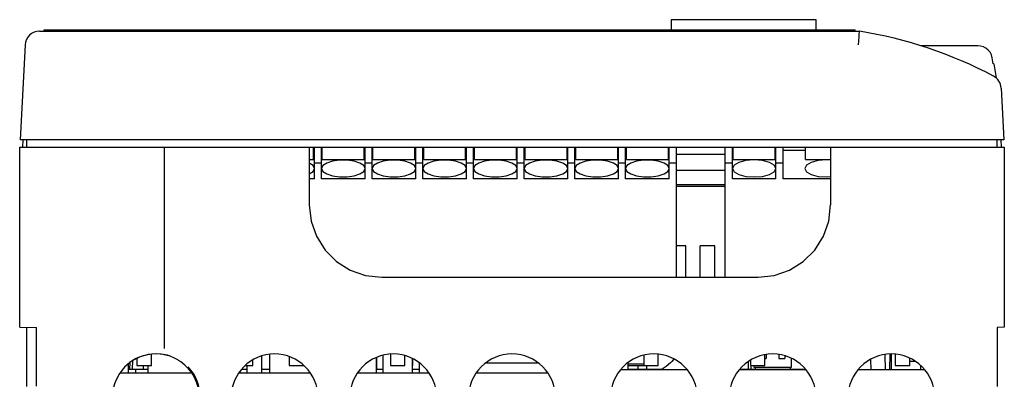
# Model space of a CAD drawing. Extents: x 41 to 410, y 12 to 287.
# Tile 5 of 19: x 69 to 110, y 116 to 131. Entities that reach past the tile are written whole.
import ezdxf

# ---------------------------------------------------------------- set-up
doc = ezdxf.new("R2010")
doc.units = 0
doc.header["$LTSCALE"] = 23.1
doc.layers.get('0').update_dxf_attribs({"linetype": 'CONTINUOUS'})

msp = doc.modelspace()

# ---------------------------------------------------------------- linework, layer by layer
at = {"color": 7, "linetype": 'CONTINUOUS'}
for p, q in [((95.792, 131.118), (95.792, 130.698)), ((101.792, 131.118), (95.792, 131.118)), ((101.792, 130.698), (101.792, 131.118)), ((69.613, 130.638), (103.592, 130.638)), ((69.812, 130.638), (69.812, 130.698)), ((69.812, 130.698), (103.412, 130.698)), ((103.412, 130.638), (103.412, 130.698)), ((69.014, 130.069), (68.808, 126.138)), ((108.49, 130.038), (106.128, 130.038)), ((109.137, 129.288), (109.091, 129.542)), ((109.16, 129.288), (109.137, 129.288)), ((109.16, 129.288), (109.261, 128.714)), ((109.464, 128.283), (109.576, 126.138)), ((109.576, 126.138), (68.808, 126.138)), ((68.918, 126.132), (68.902, 125.832)), ((69.092, 125.838), (69.087, 126.138)), ((109.292, 125.838), (109.297, 126.138)), ((109.482, 125.832), (109.467, 126.132)), ((68.792, 118.364), (68.792, 125.838)), ((68.792, 125.838), (109.592, 125.838)), ((74.792, 117.491), (74.792, 125.838)), ((80.792, 125.838), (80.792, 123.438)), ((80.972, 125.818), (80.792, 125.818)), ((80.972, 125.321), (80.972, 125.838)), ((81.002, 125.709), (80.972, 125.709)), ((81.002, 124.526), (81.002, 125.838)), ((81.302, 124.526), (81.302, 125.838)), ((81.332, 125.709), (81.302, 125.709)), ((81.332, 125.321), (81.332, 125.838)), ((83.072, 125.818), (81.332, 125.818)), ((83.072, 125.321), (83.072, 125.838)), ((83.102, 125.709), (83.072, 125.709)), ((83.102, 124.526), (83.102, 125.838)), ((83.402, 124.526), (83.402, 125.838)), ((83.432, 125.709), (83.402, 125.709)), ((83.432, 125.321), (83.432, 125.838)), ((85.172, 125.818), (83.432, 125.818)), ((85.172, 125.321), (85.172, 125.838)), ((85.202, 125.709), (85.172, 125.709)), ((85.202, 124.526), (85.202, 125.838)), ((85.502, 124.526), (85.502, 125.838)), ((85.532, 125.709), (85.502, 125.709)), ((85.532, 125.321), (85.532, 125.838)), ((87.272, 125.818), (85.532, 125.818)), ((87.272, 125.321), (87.272, 125.838)), ((87.302, 125.709), (87.272, 125.709)), ((87.302, 124.526), (87.302, 125.838)), ((87.602, 124.526), (87.602, 125.838)), ((87.632, 125.709), (87.602, 125.709)), ((87.632, 125.321), (87.632, 125.838)), ((89.372, 125.818), (87.632, 125.818)), ((89.372, 125.321), (89.372, 125.838)), ((89.402, 125.709), (89.372, 125.709)), ((89.402, 124.526), (89.402, 125.838)), ((89.702, 124.526), (89.702, 125.838)), ((89.732, 125.709), (89.702, 125.709)), ((89.732, 125.321), (89.732, 125.838)), ((91.472, 125.818), (89.732, 125.818)), ((91.472, 125.321), (91.472, 125.838)), ((91.502, 125.709), (91.472, 125.709)), ((91.502, 124.526), (91.502, 125.838)), ((91.802, 124.526), (91.802, 125.838)), ((91.832, 125.709), (91.802, 125.709)), ((91.832, 125.321), (91.832, 125.838)), ((93.572, 125.818), (91.832, 125.818)), ((93.572, 125.321), (93.572, 125.838)), ((93.602, 125.709), (93.572, 125.709)), ((93.602, 124.526), (93.602, 125.838)), ((93.902, 124.526), (93.902, 125.838)), ((93.932, 125.709), (93.902, 125.709)), ((93.932, 125.321), (93.932, 125.838)), ((95.672, 125.818), (93.932, 125.818)), ((95.672, 125.321), (95.672, 125.838)), ((95.702, 125.709), (95.672, 125.709)), ((95.702, 124.526), (95.702, 125.838)), ((96.002, 120.438), (96.002, 125.838)), ((98.024, 120.438), (98.024, 125.838)), ((98.324, 124.526), (98.324, 125.838)), ((98.354, 125.709), (98.324, 125.709)), ((98.354, 125.321), (98.354, 125.838)), ((100.094, 125.818), (98.354, 125.818)), ((100.094, 125.321), (100.094, 125.838)), ((100.124, 125.709), (100.094, 125.709)), ((100.124, 124.526), (100.124, 125.838)), ((100.424, 124.526), (100.424, 125.838)), ((100.424, 125.709), (101.354, 125.709)), ((101.354, 125.321), (101.354, 125.838)), ((102.392, 125.818), (101.354, 125.818)), ((102.392, 125.838), (102.392, 123.438)), ((109.592, 125.838), (109.592, 118.364)), ((80.792, 125.321), (80.972, 125.321)), ((81.332, 125.321), (83.072, 125.321)), ((83.432, 125.321), (85.172, 125.321)), ((85.532, 125.321), (87.272, 125.321)), ((87.632, 125.321), (89.372, 125.321)), ((89.732, 125.321), (91.472, 125.321)), ((91.832, 125.321), (93.572, 125.321)), ((93.932, 125.321), (95.672, 125.321)), ((96.002, 125.538), (98.024, 125.538)), ((98.354, 125.321), (100.094, 125.321)), ((101.354, 125.321), (102.392, 125.321)), ((80.948, 125.069), (80.792, 125.175)), ((81.002, 124.949), (80.948, 125.069)), ((81.002, 125.178), (81.302, 125.178)), ((81.356, 125.069), (81.302, 124.949)), ((81.513, 125.175), (81.356, 125.069)), ((83.102, 124.949), (83.048, 125.069)), ((83.102, 125.178), (83.402, 125.178)), ((83.456, 125.069), (83.402, 124.949)), ((83.613, 125.175), (83.456, 125.069)), ((85.202, 124.949), (85.148, 125.069)), ((85.202, 125.178), (85.502, 125.178)), ((85.556, 125.069), (85.502, 124.949)), ((85.713, 125.175), (85.556, 125.069)), ((87.302, 124.949), (87.248, 125.069)), ((87.302, 125.178), (87.602, 125.178)), ((87.656, 125.069), (87.602, 124.949)), ((87.813, 125.175), (87.656, 125.069)), ((89.402, 124.949), (89.348, 125.069)), ((89.402, 125.178), (89.702, 125.178)), ((89.756, 125.069), (89.702, 124.949)), ((89.913, 125.175), (89.756, 125.069)), ((91.502, 124.949), (91.448, 125.069)), ((91.502, 125.178), (91.802, 125.178)), ((91.856, 125.069), (91.802, 124.949)), ((92.013, 125.175), (91.856, 125.069)), ((93.602, 124.949), (93.548, 125.069)), ((93.602, 125.178), (93.902, 125.178)), ((93.956, 125.069), (93.902, 124.949)), ((94.113, 125.175), (93.956, 125.069)), ((95.702, 124.949), (95.648, 125.069)), ((95.702, 125.178), (96.002, 125.178)), ((96.002, 124.878), (98.024, 124.878)), ((98.024, 125.178), (98.324, 125.178)), ((98.393, 125.084), (98.324, 124.949)), ((100.124, 124.949), (100.056, 125.084)), ((100.124, 125.178), (100.424, 125.178)), ((81.002, 124.526), (80.792, 124.526)), ((83.102, 124.526), (81.302, 124.526)), ((85.202, 124.526), (83.402, 124.526)), ((87.302, 124.526), (85.502, 124.526)), ((89.402, 124.526), (87.602, 124.526)), ((91.502, 124.526), (89.702, 124.526)), ((93.602, 124.526), (91.802, 124.526)), ((95.702, 124.526), (93.902, 124.526)), ((100.124, 124.526), (98.324, 124.526)), ((102.392, 124.526), (100.424, 124.526)), ((98.024, 124.278), (96.002, 124.278)), ((96.002, 124.218), (98.024, 124.218)), ((96.392, 121.743), (96.002, 121.743)), ((96.392, 120.438), (96.392, 121.743)), ((96.992, 120.438), (96.992, 121.743)), ((97.592, 121.743), (96.992, 121.743)), ((97.592, 120.438), (97.592, 121.743)), ((83.792, 120.438), (99.392, 120.438)), ((68.792, 118.364), (69.482, 118.352)), ((69.092, 115.917), (69.092, 118.359)), ((69.482, 115.924), (69.482, 118.352)), ((109.592, 118.364), (109.292, 118.359)), ((109.292, 118.359), (109.292, 115.917)), ((74.252, 116.778), (74.252, 117.245)), ((78.817, 117.168), (78.817, 116.478)), ((79.141, 117.23), (79.141, 116.478)), ((79.952, 117.141), (79.952, 116.778)), ((83.583, 117.104), (83.583, 116.628)), ((83.842, 117.202), (83.842, 116.478)), ((84.152, 117.242), (84.152, 116.778)), ((84.752, 116.778), (84.752, 117.191)), ((94.652, 117.203), (94.652, 116.778)), ((95.252, 116.778), (95.252, 117.234)), ((99.674, 116.778), (99.674, 117.216)), ((99.731, 117.224), (99.731, 117.078)), ((100.253, 117.224), (100.253, 117.078)), ((100.493, 117.182), (100.493, 117.078)), ((104.67, 116.598), (104.659, 117.225)), ((104.854, 116.598), (104.866, 117.252)), ((104.902, 117.257), (104.902, 116.598)), ((105.074, 117.237), (105.074, 116.778)), ((73.286, 116.846), (73.292, 116.478)), ((73.35, 116.898), (73.345, 116.627)), ((73.474, 116.983), (73.458, 116.973)), ((73.471, 116.628), (73.476, 116.983)), ((73.652, 117.091), (73.652, 116.778)), ((73.652, 116.778), (74.252, 116.778)), ((73.922, 116.628), (73.922, 116.778)), ((74.101, 116.778), (74.101, 116.478)), ((78.141, 116.778), (78.452, 116.778)), ((78.207, 116.778), (78.207, 116.478)), ((78.452, 116.778), (78.452, 117.017)), ((79.952, 116.778), (80.552, 116.778)), ((80.552, 116.778), (80.552, 116.787)), ((83.562, 117.095), (83.562, 116.478)), ((84.152, 116.778), (84.752, 116.778)), ((85.062, 117.063), (85.062, 116.478)), ((85.062, 116.778), (85.082, 116.778)), ((85.082, 116.778), (85.082, 117.054)), ((85.342, 116.886), (85.342, 116.478)), ((88.137, 116.898), (90.247, 116.898)), ((93.992, 116.879), (93.992, 116.598)), ((94.652, 116.838), (93.992, 116.838)), ((93.992, 116.778), (95.252, 116.778)), ((94.412, 116.778), (94.412, 116.628)), ((94.772, 116.778), (94.772, 116.628)), ((95.904, 117.045), (95.82, 116.948)), ((98.972, 116.925), (98.972, 116.628)), ((99.074, 117.003), (99.074, 116.778)), ((99.074, 116.778), (99.674, 116.778)), ((99.092, 116.778), (99.092, 116.628)), ((99.212, 116.778), (99.212, 116.718)), ((99.212, 116.718), (100.772, 116.718)), ((99.272, 116.718), (99.272, 116.628)), ((99.674, 117.078), (99.731, 117.078)), ((100.253, 117.078), (100.493, 117.078)), ((100.712, 116.718), (100.712, 116.628)), ((100.772, 116.718), (100.772, 117.067)), ((104.07, 116.598), (104.062, 117.038)), ((105.074, 116.778), (105.674, 116.778)), ((105.674, 116.778), (105.674, 117.074)), ((105.674, 116.958), (105.889, 116.958)), ((106.122, 116.779), (106.122, 116.598)), ((72.95, 116.478), (75.901, 116.478)), ((73.292, 116.628), (74.101, 116.628)), ((73.592, 116.628), (73.592, 116.478)), ((77.885, 116.478), (80.819, 116.478)), ((77.912, 116.513), (77.912, 116.478)), ((78, 116.628), (78.207, 116.628)), ((78.817, 116.628), (79.141, 116.628)), ((82.805, 116.478), (85.739, 116.478)), ((83.562, 116.628), (83.842, 116.628)), ((85.062, 116.628), (85.342, 116.628)), ((87.725, 116.478), (90.659, 116.478)), ((96.447, 116.598), (93.697, 116.598)), ((93.992, 116.628), (95.416, 116.628)), ((101.367, 116.598), (98.617, 116.598)), ((98.64, 116.628), (101.344, 116.628)), ((106.287, 116.598), (103.537, 116.598))]:
    msp.add_line(p, q, dxfattribs=at)
for points in [[(103.544, 130.069), (103.571, 130.406), (103.582, 130.531), (103.589, 130.611), (103.592, 130.638)], [(109.091, 129.542), (109.058, 129.658), (109.002, 129.765), (108.926, 129.859), (108.833, 129.935), (108.726, 129.992), (108.611, 130.026), (108.49, 130.038)], [(83.048, 125.069), (82.892, 125.175), (82.652, 125.254), (82.358, 125.296), (82.046, 125.296), (81.752, 125.254), (81.513, 125.175)], [(85.148, 125.069), (84.992, 125.175), (84.752, 125.254), (84.458, 125.296), (84.146, 125.296), (83.852, 125.254), (83.613, 125.175)], [(87.248, 125.069), (87.092, 125.175), (86.852, 125.254), (86.558, 125.296), (86.246, 125.296), (85.952, 125.254), (85.713, 125.175)], [(89.348, 125.069), (89.192, 125.175), (88.952, 125.254), (88.658, 125.296), (88.346, 125.296), (88.052, 125.254), (87.813, 125.175)], [(91.448, 125.069), (91.292, 125.175), (91.052, 125.254), (90.758, 125.296), (90.446, 125.296), (90.152, 125.254), (89.913, 125.175)], [(93.548, 125.069), (93.392, 125.175), (93.152, 125.254), (92.858, 125.296), (92.546, 125.296), (92.252, 125.254), (92.013, 125.175)], [(95.648, 125.069), (95.492, 125.175), (95.252, 125.254), (94.958, 125.296), (94.646, 125.296), (94.352, 125.254), (94.113, 125.175)], [(100.056, 125.084), (99.86, 125.198), (99.569, 125.274), (99.224, 125.301), (98.88, 125.274), (98.588, 125.198), (98.393, 125.084)], [(102.392, 125.288), (102.224, 125.301), (101.88, 125.274), (101.588, 125.198), (101.393, 125.084), (101.324, 124.949)], [(80.792, 124.723), (80.948, 124.828), (81.002, 124.949)], [(81.302, 124.949), (81.356, 124.828), (81.513, 124.722), (81.752, 124.644), (82.046, 124.602), (82.358, 124.602), (82.652, 124.644), (82.892, 124.722), (83.048, 124.828), (83.102, 124.949)], [(83.402, 124.949), (83.456, 124.828), (83.613, 124.722), (83.852, 124.644), (84.146, 124.602), (84.458, 124.602), (84.752, 124.644), (84.992, 124.722), (85.148, 124.828), (85.202, 124.949)], [(85.502, 124.949), (85.556, 124.828), (85.713, 124.722), (85.952, 124.644), (86.246, 124.602), (86.558, 124.602), (86.852, 124.644), (87.092, 124.722), (87.248, 124.828), (87.302, 124.949)], [(87.602, 124.949), (87.656, 124.828), (87.813, 124.722), (88.052, 124.644), (88.346, 124.602), (88.658, 124.602), (88.952, 124.644), (89.192, 124.722), (89.348, 124.828), (89.402, 124.949)], [(89.702, 124.949), (89.756, 124.828), (89.913, 124.722), (90.152, 124.644), (90.446, 124.602), (90.758, 124.602), (91.052, 124.644), (91.292, 124.722), (91.448, 124.828), (91.502, 124.949)], [(91.802, 124.949), (91.856, 124.828), (92.013, 124.722), (92.252, 124.644), (92.546, 124.602), (92.858, 124.602), (93.152, 124.644), (93.392, 124.722), (93.548, 124.828), (93.602, 124.949)], [(93.902, 124.949), (93.956, 124.828), (94.113, 124.722), (94.352, 124.644), (94.646, 124.602), (94.958, 124.602), (95.252, 124.644), (95.492, 124.722), (95.648, 124.828), (95.702, 124.949)], [(98.324, 124.949), (98.393, 124.814), (98.588, 124.7), (98.88, 124.623), (99.224, 124.596), (99.569, 124.623), (99.86, 124.7), (100.056, 124.814), (100.124, 124.949)], [(101.324, 124.949), (101.393, 124.814), (101.588, 124.7), (101.88, 124.623), (102.224, 124.596), (102.392, 124.61)], [(80.792, 123.438), (80.867, 122.77), (81.089, 122.137), (81.447, 121.567), (81.921, 121.093), (82.491, 120.735), (83.124, 120.513), (83.792, 120.438)], [(99.392, 120.438), (100.06, 120.513), (100.693, 120.735), (101.263, 121.093), (101.737, 121.567), (102.095, 122.137), (102.317, 122.77), (102.392, 123.438)], [(73.453, 116.982), (73.596, 117.065), (73.753, 117.138), (73.922, 117.197), (74.099, 117.241), (74.282, 117.266), (74.457, 117.274), (74.612, 117.266), (74.739, 117.251), (74.835, 117.234), (74.904, 117.219), (74.978, 117.201)], [(75.026, 117.161), (74.854, 117.211), (74.649, 117.247), (74.404, 117.26), (74.111, 117.231), (73.779, 117.137), (73.474, 116.983)], [(74.978, 117.201), (74.993, 117.198), (74.997, 117.198)], [(75.23, 117.074), (75.148, 117.113), (75.079, 117.141), (75.026, 117.161)], [(73.458, 116.973), (73.353, 116.901), (73.244, 116.812), (73.133, 116.706), (73.022, 116.578), (72.913, 116.425), (72.811, 116.243), (72.722, 116.024), (72.657, 115.763), (72.631, 115.458)], [(75.372, 116.995), (75.341, 117.014), (75.311, 117.031), (75.283, 117.046), (75.257, 117.06), (75.23, 117.074)], [(75.467, 116.933), (75.445, 116.948), (75.422, 116.963), (75.398, 116.979), (75.372, 116.995)], [(95.82, 116.948), (95.763, 116.891), (95.582, 116.733), (95.38, 116.605), (95.362, 116.598)]]:
    msp.add_lwpolyline(points, dxfattribs=at)
for centre, radius, start, end in [((69.613, 130.038), 0.6, 90, 177), ((100.739, 112.866), 18, 62.1612, 80.8806), ((108.865, 128.252), 0.6, 3, 62.1612), ((109.113, 128.688), 0.15, 4.0983, 10), ((79.352, 115.458), 1.8, 0, 180), ((84.272, 115.458), 1.8, 0, 180), ((89.192, 115.458), 1.8, 0, 180), ((95.072, 115.458), 1.8, 0, 180), ((99.992, 115.458), 1.8, 0, 180), ((104.912, 115.458), 1.8, 0, 180), ((74.432, 115.458), 1.802, 360, 54.926), ((74.432, 115.458), 1.842, 0, 43.2538), ((94.729, 117.978), 1.5, 316.6359, 321.5323)]:
    msp.add_arc(centre, radius, start, end, dxfattribs=at)

doc.saveas('drawing.dxf')
